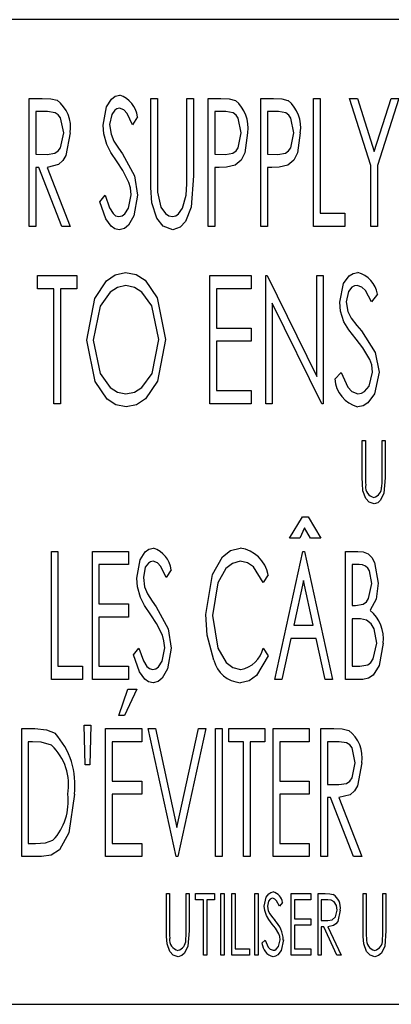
# Model space of a CAD drawing. Extents: x 10 to 130, y 5 to 85.
# Tile 36 of 51: x 67.884 to 68.261, y 43.205 to 44.205. Entities that reach past the tile are written whole.
import ezdxf

# ---------------------------------------------------------------- set-up
doc = ezdxf.new("R2010")
doc.units = 0
doc.layers.add('BODY', color=3, linetype='CONTINUOUS')

msp = doc.modelspace()

# ---------------------------------------------------------------- linework, layer by layer
at = {"layer": 'BODY', "linetype": 'CONTINUOUS'}
for p, q in [((70.0235, 44.2047), (67.2735, 44.2047)), ((67.8935, 44.1247), (67.9068, 44.1247)), ((67.8935, 43.9946), (67.8935, 44.1247)), ((68.0168, 44.1247), (68.0235, 44.1247)), ((68.0168, 44.0461), (68.0168, 44.1247)), ((68.0235, 44.1247), (68.0235, 44.0468)), ((68.0535, 44.1247), (68.0601, 44.1247)), ((68.0535, 44.0468), (68.0535, 44.1247)), ((68.0601, 44.1247), (68.0601, 44.0461)), ((68.0751, 44.1247), (68.0879, 44.1247)), ((68.0751, 43.9946), (68.0751, 44.1247)), ((68.1285, 44.1247), (68.1412, 44.1247)), ((68.1285, 43.9946), (68.1285, 44.1247)), ((68.1818, 44.1247), (68.1885, 44.1247)), ((68.1818, 43.9946), (68.1818, 44.1247)), ((68.1885, 44.1247), (68.1885, 44.008)), ((68.2185, 44.1247), (68.2264, 44.1247)), ((68.2401, 44.0564), (68.2185, 44.1247)), ((68.2264, 44.1247), (68.2435, 44.0708)), ((68.2435, 44.0708), (68.2606, 44.1247)), ((68.2685, 44.1247), (68.2468, 44.0564)), ((68.2606, 44.1247), (68.2685, 44.1247)), ((67.9001, 44.1113), (67.9001, 44.068)), ((67.912, 44.1113), (67.9001, 44.1113)), ((68.0818, 44.1113), (68.0818, 44.068)), ((68.093, 44.1113), (68.0818, 44.1113)), ((68.1351, 44.1113), (68.1351, 44.068)), ((68.1463, 44.1113), (68.1351, 44.1113)), ((68.0035, 44.106), (67.9982, 44.098)), ((67.9001, 44.068), (67.9117, 44.0678)), ((68.0818, 44.068), (68.0925, 44.0677)), ((68.1351, 44.068), (68.1458, 44.0677)), ((67.9001, 44.0547), (67.9001, 43.9946)), ((67.9034, 44.0547), (67.9001, 44.0547)), ((67.9267, 43.9946), (67.9034, 44.0547)), ((67.9118, 44.0547), (67.9351, 43.9946)), ((68.0818, 44.0547), (68.0818, 43.9946)), ((68.0863, 44.0547), (68.0818, 44.0547)), ((68.1351, 44.0547), (68.1351, 43.9946)), ((68.1397, 44.0547), (68.1351, 44.0547)), ((68.2401, 43.9946), (68.2401, 44.0564)), ((68.2468, 44.0564), (68.2468, 43.9946)), ((67.9651, 44.0197), (67.9706, 44.0263)), ((68.1885, 44.008), (68.2135, 44.008)), ((68.2135, 44.008), (68.2135, 43.9946)), ((67.9001, 43.9946), (67.8935, 43.9946)), ((67.9351, 43.9946), (67.9267, 43.9946)), ((68.0818, 43.9946), (68.0751, 43.9946)), ((68.1351, 43.9946), (68.1285, 43.9946)), ((68.2135, 43.9946), (68.1818, 43.9946)), ((68.2468, 43.9946), (68.2401, 43.9946)), ((67.9018, 43.9447), (67.9418, 43.9447)), ((67.9018, 43.9313), (67.9018, 43.9447)), ((67.9418, 43.9447), (67.9418, 43.9313)), ((68.0768, 43.9447), (68.1185, 43.9447)), ((68.0768, 43.8146), (68.0768, 43.9447)), ((68.1185, 43.9447), (68.1185, 43.9313)), ((68.1335, 43.9447), (68.1349, 43.9447)), ((68.1335, 43.8146), (68.1335, 43.9447)), ((68.1349, 43.9447), (68.1851, 43.8422)), ((68.1851, 43.9447), (68.1918, 43.9447)), ((68.1851, 43.8422), (68.1851, 43.9447)), ((68.1918, 43.9447), (68.1918, 43.8146)), ((67.9185, 43.9313), (67.9018, 43.9313)), ((67.9185, 43.8146), (67.9185, 43.9313)), ((67.9251, 43.9313), (67.9251, 43.8146)), ((67.9418, 43.9313), (67.9251, 43.9313)), ((68.0835, 43.9313), (68.0835, 43.8913)), ((68.1185, 43.9313), (68.0835, 43.9313)), ((68.2468, 43.926), (68.2406, 43.918)), ((68.1401, 43.9169), (68.1401, 43.8146)), ((68.1903, 43.8146), (68.1401, 43.9169)), ((68.0835, 43.8913), (68.1185, 43.8913)), ((68.1185, 43.8913), (68.1185, 43.878)), ((68.0835, 43.878), (68.0835, 43.828)), ((68.1185, 43.878), (68.0835, 43.878)), ((68.2035, 43.8397), (68.21, 43.8463)), ((68.0835, 43.828), (68.1185, 43.828)), ((68.1185, 43.828), (68.1185, 43.8146)), ((67.9251, 43.8146), (67.9185, 43.8146)), ((68.1185, 43.8146), (68.0768, 43.8146)), ((68.1401, 43.8146), (68.1335, 43.8146)), ((68.1918, 43.8146), (68.1903, 43.8146)), ((68.2314, 43.7772), (68.2346, 43.7772)), ((68.2314, 43.7394), (68.2314, 43.7772)), ((68.2346, 43.7772), (68.2346, 43.7397)), ((68.2514, 43.7772), (68.2546, 43.7772)), ((68.2514, 43.7397), (68.2514, 43.7772)), ((68.2546, 43.7772), (68.2546, 43.7394)), ((68.1576, 43.678), (68.1706, 43.6997)), ((68.1706, 43.6997), (68.1764, 43.6997)), ((68.1764, 43.6997), (68.1893, 43.678)), ((68.1726, 43.6886), (68.1681, 43.678)), ((68.1789, 43.678), (68.1726, 43.6886)), ((68.1681, 43.678), (68.1576, 43.678)), ((68.1893, 43.678), (68.1789, 43.678)), ((67.916, 43.6647), (67.9226, 43.6647)), ((67.916, 43.5346), (67.916, 43.6647)), ((67.9226, 43.6647), (67.9226, 43.548)), ((67.9576, 43.6647), (67.9943, 43.6647)), ((67.9576, 43.5346), (67.9576, 43.6647)), ((67.9943, 43.6647), (67.9943, 43.6513)), ((68.1426, 43.5346), (68.171, 43.6647)), ((68.171, 43.6647), (68.1726, 43.6647)), ((68.1726, 43.6647), (68.201, 43.5346)), ((68.2143, 43.6647), (68.227, 43.6647)), ((68.2143, 43.5346), (68.2143, 43.6647)), ((67.9643, 43.6513), (67.9643, 43.6113)), ((67.9943, 43.6513), (67.9643, 43.6513)), ((68.221, 43.6513), (68.221, 43.6097)), ((68.2283, 43.6513), (68.221, 43.6513)), ((68.0376, 43.646), (68.0324, 43.638)), ((68.136, 43.6408), (68.1309, 43.633)), ((68.1718, 43.635), (68.1619, 43.5897)), ((68.1817, 43.5897), (68.1718, 43.635)), ((67.9643, 43.6113), (67.9943, 43.6113)), ((67.9943, 43.6113), (67.9943, 43.598)), ((68.221, 43.6097), (68.2246, 43.6097)), ((67.9643, 43.598), (67.9643, 43.548)), ((67.9943, 43.598), (67.9643, 43.598)), ((68.221, 43.5963), (68.221, 43.548)), ((68.2245, 43.5963), (68.221, 43.5963)), ((68.1619, 43.5897), (68.1817, 43.5897)), ((68.159, 43.5763), (68.1499, 43.5346)), ((68.1846, 43.5763), (68.159, 43.5763)), ((68.1937, 43.5346), (68.1846, 43.5763)), ((67.9993, 43.5597), (68.0048, 43.5663)), ((68.1309, 43.5663), (68.136, 43.5586)), ((67.9226, 43.548), (67.9476, 43.548)), ((67.9476, 43.548), (67.9476, 43.5346)), ((67.9643, 43.548), (67.9943, 43.548)), ((67.9943, 43.548), (67.9943, 43.5346)), ((68.221, 43.548), (68.2288, 43.548)), ((67.9476, 43.5346), (67.916, 43.5346)), ((67.9943, 43.5346), (67.9576, 43.5346)), ((68.1499, 43.5346), (68.1426, 43.5346)), ((68.201, 43.5346), (68.1937, 43.5346)), ((68.2319, 43.5346), (68.2143, 43.5346)), ((67.9843, 43.498), (67.9935, 43.5246)), ((68.0026, 43.5246), (67.9901, 43.498)), ((67.9935, 43.5246), (68.0026, 43.5246)), ((67.9901, 43.498), (67.9843, 43.498)), ((67.886, 43.4847), (67.8991, 43.4847)), ((67.886, 43.3546), (67.886, 43.4847)), ((67.9493, 43.488), (67.956, 43.488)), ((67.9503, 43.448), (67.9493, 43.488)), ((67.956, 43.488), (67.9549, 43.448)), ((67.971, 43.4847), (68.0076, 43.4847)), ((67.971, 43.3546), (67.971, 43.4847)), ((68.0076, 43.4847), (68.0076, 43.4713)), ((68.0143, 43.4847), (68.0216, 43.4847)), ((68.0426, 43.3546), (68.0143, 43.4847)), ((68.0216, 43.4847), (68.0434, 43.3843)), ((68.0434, 43.3843), (68.0653, 43.4847)), ((68.0726, 43.4847), (68.0443, 43.3546)), ((68.0653, 43.4847), (68.0726, 43.4847)), ((68.0826, 43.4847), (68.0893, 43.4847)), ((68.0826, 43.3546), (68.0826, 43.4847)), ((68.0893, 43.4847), (68.0893, 43.3546)), ((68.096, 43.4847), (68.1326, 43.4847)), ((68.096, 43.4713), (68.096, 43.4847)), ((68.1326, 43.4847), (68.1326, 43.4713)), ((68.141, 43.4847), (68.1776, 43.4847)), ((68.141, 43.3546), (68.141, 43.4847)), ((68.1776, 43.4847), (68.1776, 43.4713)), ((68.1893, 43.4847), (68.2026, 43.4847)), ((68.1893, 43.3546), (68.1893, 43.4847)), ((67.897, 43.4713), (67.8926, 43.4713)), ((67.8926, 43.4713), (67.8926, 43.368)), ((67.9776, 43.4713), (67.9776, 43.4313)), ((68.0076, 43.4713), (67.9776, 43.4713)), ((68.111, 43.4713), (68.096, 43.4713)), ((68.111, 43.3546), (68.111, 43.4713)), ((68.1176, 43.4713), (68.1176, 43.3546)), ((68.1326, 43.4713), (68.1176, 43.4713)), ((68.1476, 43.4713), (68.1476, 43.4313)), ((68.1776, 43.4713), (68.1476, 43.4713)), ((68.196, 43.4713), (68.196, 43.428)), ((68.2078, 43.4713), (68.196, 43.4713)), ((67.9549, 43.448), (67.9503, 43.448)), ((67.9776, 43.4313), (68.0076, 43.4313)), ((68.0076, 43.4313), (68.0076, 43.418)), ((68.1476, 43.4313), (68.1776, 43.4313)), ((68.1776, 43.4313), (68.1776, 43.418)), ((68.196, 43.428), (68.2075, 43.4278)), ((67.9776, 43.418), (67.9776, 43.368)), ((68.0076, 43.418), (67.9776, 43.418)), ((68.1476, 43.418), (68.1476, 43.368)), ((68.1776, 43.418), (68.1476, 43.418)), ((68.196, 43.4146), (68.196, 43.3546)), ((68.1992, 43.4146), (68.196, 43.4146)), ((68.2225, 43.3546), (68.1992, 43.4146)), ((68.2077, 43.4146), (68.231, 43.3546)), ((67.8926, 43.368), (67.8998, 43.368)), ((67.9776, 43.368), (68.0076, 43.368)), ((68.0076, 43.368), (68.0076, 43.3546)), ((68.1476, 43.368), (68.1776, 43.368)), ((68.1776, 43.368), (68.1776, 43.3546)), ((67.9061, 43.3546), (67.886, 43.3546)), ((68.0076, 43.3546), (67.971, 43.3546)), ((68.0443, 43.3546), (68.0426, 43.3546)), ((68.0893, 43.3546), (68.0826, 43.3546)), ((68.1176, 43.3546), (68.111, 43.3546)), ((68.1776, 43.3546), (68.141, 43.3546)), ((68.196, 43.3546), (68.1893, 43.3546)), ((68.231, 43.3546), (68.2225, 43.3546)), ((68.0327, 43.3172), (68.0359, 43.3172)), ((68.0327, 43.2794), (68.0327, 43.3172)), ((68.0359, 43.3172), (68.0359, 43.2797)), ((68.0527, 43.3172), (68.0559, 43.3172)), ((68.0527, 43.2797), (68.0527, 43.3172)), ((68.0559, 43.3172), (68.0559, 43.2794)), ((68.0623, 43.3172), (68.0816, 43.3172)), ((68.0623, 43.3107), (68.0623, 43.3172)), ((68.0703, 43.3107), (68.0623, 43.3107)), ((68.0703, 43.2547), (68.0703, 43.3107)), ((68.0736, 43.3107), (68.0736, 43.2547)), ((68.0816, 43.3107), (68.0736, 43.3107)), ((68.0816, 43.3172), (68.0816, 43.3107)), ((68.088, 43.3172), (68.0912, 43.3172)), ((68.088, 43.2547), (68.088, 43.3172)), ((68.0912, 43.3172), (68.0912, 43.2547)), ((68.0992, 43.3172), (68.1024, 43.3172)), ((68.0992, 43.2547), (68.0992, 43.3172)), ((68.1024, 43.3172), (68.1024, 43.2611)), ((68.1224, 43.3172), (68.1256, 43.3172)), ((68.1224, 43.2547), (68.1224, 43.3172)), ((68.1256, 43.3172), (68.1256, 43.2547)), ((68.1593, 43.3172), (68.1793, 43.3172)), ((68.1593, 43.2547), (68.1593, 43.3172)), ((68.1625, 43.3107), (68.1625, 43.2915)), ((68.1793, 43.3107), (68.1625, 43.3107)), ((68.1793, 43.3172), (68.1793, 43.3107)), ((68.1865, 43.3172), (68.1937, 43.3172)), ((68.1865, 43.2547), (68.1865, 43.3172)), ((68.1897, 43.3107), (68.1897, 43.2899)), ((68.1964, 43.3107), (68.1897, 43.3107)), ((68.2322, 43.3172), (68.2354, 43.3172)), ((68.2322, 43.2794), (68.2322, 43.3172)), ((68.2354, 43.3172), (68.2354, 43.2797)), ((68.2522, 43.3172), (68.2554, 43.3172)), ((68.2522, 43.2797), (68.2522, 43.3172)), ((68.2554, 43.3172), (68.2554, 43.2794)), ((68.1505, 43.3082), (68.1475, 43.3043)), ((68.1625, 43.2915), (68.1793, 43.2915)), ((68.1793, 43.2915), (68.1793, 43.2851)), ((68.1625, 43.2851), (68.1625, 43.2611)), ((68.1793, 43.2851), (68.1625, 43.2851)), ((68.1897, 43.2899), (68.1963, 43.2898)), ((68.1897, 43.2835), (68.1897, 43.2547)), ((68.1924, 43.2835), (68.1897, 43.2835)), ((68.2057, 43.2547), (68.1924, 43.2835)), ((68.1964, 43.2835), (68.2098, 43.2547)), ((68.1024, 43.2611), (68.1168, 43.2611)), ((68.1168, 43.2611), (68.1168, 43.2547)), ((68.1296, 43.2667), (68.1328, 43.2699)), ((68.1625, 43.2611), (68.1793, 43.2611)), ((68.1793, 43.2611), (68.1793, 43.2547)), ((68.0736, 43.2547), (68.0703, 43.2547)), ((68.0912, 43.2547), (68.088, 43.2547)), ((68.1168, 43.2547), (68.0992, 43.2547)), ((68.1256, 43.2547), (68.1224, 43.2547)), ((68.1793, 43.2547), (68.1593, 43.2547)), ((68.1897, 43.2547), (68.1865, 43.2547)), ((68.2098, 43.2547), (68.2057, 43.2547)), ((67.2735, 43.2047), (70.0235, 43.2047))]:
    msp.add_line(p, q, dxfattribs=at)
at = {"layer": 'BODY', "linetype": 'CONTINUOUS', "flags": 128}
for points in [[(67.9068, 44.1247), (67.9153, 44.1243), (67.9218, 44.1229)], [(67.9685, 44.0976), (67.9718, 44.1162), (67.9769, 44.1241), (67.9807, 44.1269), (67.9853, 44.128)], [(68.0879, 44.1247), (68.0963, 44.1242), (68.1027, 44.1227)], [(68.1412, 44.1247), (68.1496, 44.1242), (68.156, 44.1227)], [(67.9285, 44.0899), (67.9252, 44.105), (67.9229, 44.1081), (67.9197, 44.1102), (67.912, 44.1113)], [(67.985, 44.1147), (67.9824, 44.1142), (67.9802, 44.1128), (67.9772, 44.1085), (67.9751, 44.0982)], [(67.9982, 44.098), (67.9928, 44.1093), (67.9896, 44.113), (67.985, 44.1147)], [(68.1085, 44.0897), (68.1055, 44.1046), (68.1035, 44.1078), (68.1005, 44.1101), (68.093, 44.1113)], [(68.1618, 44.0897), (68.1589, 44.1046), (68.1568, 44.1078), (68.1538, 44.1101), (68.1463, 44.1113)], [(67.9721, 44.0779), (67.9691, 44.0888), (67.9685, 44.0976)], [(67.9751, 44.0982), (67.9765, 44.0885), (67.9794, 44.0814)], [(67.9117, 44.0678), (67.9195, 44.069), (67.9228, 44.0713), (67.9251, 44.0745), (67.9285, 44.0899)], [(67.9351, 44.0899), (67.9308, 44.0666), (67.9277, 44.0615), (67.9233, 44.0575), (67.9118, 44.0547)], [(67.9794, 44.0814), (67.9842, 44.0741), (67.9882, 44.0685)], [(68.0925, 44.0677), (68.1002, 44.069), (68.1033, 44.0713), (68.1054, 44.0745), (68.1085, 44.0897)], [(68.1151, 44.0898), (68.1122, 44.0694), (68.1085, 44.0621), (68.1025, 44.0568)], [(68.1458, 44.0677), (68.1535, 44.069), (68.1566, 44.0713), (68.1588, 44.0745), (68.1618, 44.0897)], [(68.1685, 44.0898), (68.1655, 44.0694), (68.1619, 44.0621), (68.1558, 44.0568)], [(67.9827, 44.0602), (67.9764, 44.0698), (67.9721, 44.0779)], [(67.9945, 44.0394), (67.9885, 44.0514), (67.9827, 44.0602)], [(67.9882, 44.0685), (68.0002, 44.0461), (68.0035, 44.0265)], [(68.1025, 44.0568), (68.0935, 44.0549), (68.0863, 44.0547)], [(68.1558, 44.0568), (68.1469, 44.0549), (68.1397, 44.0547)], [(68.018, 44.0187), (68.0169, 44.0341), (68.0168, 44.0461)], [(68.0235, 44.0468), (68.0235, 44.0371), (68.0237, 44.0295)], [(68.0601, 44.0461), (68.0577, 44.0144), (68.0519, 43.9997), (68.0466, 43.9938), (68.0391, 43.9913)], [(68.0528, 44.0266), (68.0534, 44.0379), (68.0535, 44.0468)], [(67.9968, 44.0267), (67.9961, 44.0339), (67.9945, 44.0394)], [(67.9706, 44.0263), (67.9751, 44.0136), (67.9787, 44.0078), (67.9812, 44.0056), (67.9845, 44.0047)], [(67.9845, 44.0047), (67.9878, 44.0054), (67.9906, 44.0075), (67.9943, 44.0132), (67.9968, 44.0267)], [(68.0035, 44.0265), (67.9997, 44.0053), (67.9943, 43.996), (67.9901, 43.9926), (67.9849, 43.9913)], [(68.0237, 44.0295), (68.0271, 44.0141), (68.0317, 44.0078), (68.035, 44.0056), (68.0388, 44.0047)], [(68.0388, 44.0047), (68.0422, 44.0054), (68.045, 44.0074), (68.0491, 44.0131), (68.0528, 44.0266)], [(67.9849, 43.9913), (67.9804, 43.9923), (67.9767, 43.9949), (67.9713, 44.0024), (67.9651, 44.0197)], [(68.0391, 43.9913), (68.0294, 43.9948), (68.0229, 44.003), (68.018, 44.0187)], [(67.9518, 43.8791), (67.96, 43.9214), (67.972, 43.9394), (67.9808, 43.9456), (67.9913, 43.948)], [(67.9913, 43.948), (68.0019, 43.9459), (68.011, 43.94), (68.0234, 43.9222), (68.0318, 43.8797)], [(68.2085, 43.9176), (68.2123, 43.9366), (68.218, 43.9444), (68.2221, 43.947), (68.2269, 43.948)], [(67.9916, 43.9346), (67.9831, 43.9328), (67.9757, 43.9278), (67.9655, 43.9136), (67.9585, 43.8791)], [(68.0251, 43.8797), (68.018, 43.914), (68.0076, 43.928), (68.0002, 43.9328), (67.9916, 43.9346)], [(68.2261, 43.9346), (68.2234, 43.9342), (68.2209, 43.933), (68.2175, 43.9287), (68.2151, 43.9182)], [(68.2406, 43.918), (68.2345, 43.9295), (68.2309, 43.9331), (68.2261, 43.9346)], [(68.2127, 43.8979), (68.2093, 43.9087), (68.2085, 43.9176)], [(68.2151, 43.9182), (68.2167, 43.9084), (68.2202, 43.9014)], [(68.2202, 43.9014), (68.2258, 43.8941), (68.2305, 43.8885)], [(68.2253, 43.8802), (68.2178, 43.8898), (68.2127, 43.8979)], [(68.2391, 43.8594), (68.232, 43.8715), (68.2253, 43.8802)], [(68.2305, 43.8885), (68.2445, 43.8665), (68.2485, 43.8465)], [(67.9919, 43.8113), (67.9814, 43.8135), (67.9725, 43.8194), (67.9603, 43.8371), (67.9518, 43.8791)], [(67.9585, 43.8791), (67.9656, 43.8452), (67.9758, 43.8311), (67.9831, 43.8263), (67.9916, 43.8247)], [(67.9916, 43.8247), (68.0003, 43.8264), (68.0077, 43.8311), (68.0181, 43.8453), (68.0251, 43.8797)], [(68.0318, 43.8797), (68.0235, 43.8375), (68.0114, 43.8196), (68.0025, 43.8135), (67.9919, 43.8113)], [(68.2418, 43.8467), (68.2409, 43.854), (68.2391, 43.8594)], [(68.21, 43.8463), (68.2167, 43.8316), (68.2209, 43.8269), (68.2268, 43.8247)], [(68.2485, 43.8465), (68.2436, 43.8245), (68.237, 43.8154), (68.2322, 43.8124), (68.2267, 43.8113)], [(68.2268, 43.8247), (68.2304, 43.8253), (68.2336, 43.827), (68.2384, 43.8325), (68.2418, 43.8467)], [(68.232, 43.7262), (68.2315, 43.7336), (68.2314, 43.7394)], [(68.2346, 43.7397), (68.2346, 43.735), (68.2348, 43.7314)], [(68.2546, 43.7394), (68.2533, 43.7238), (68.25, 43.7167), (68.2471, 43.7141), (68.2434, 43.713)], [(68.2511, 43.73), (68.2514, 43.7354), (68.2514, 43.7397)], [(68.2434, 43.713), (68.2384, 43.7146), (68.2348, 43.7184), (68.232, 43.7262)], [(68.0026, 43.6376), (68.006, 43.6562), (68.0111, 43.6641), (68.0149, 43.6669), (68.0195, 43.668)], [(68.0726, 43.6004), (68.0793, 43.6411), (68.0896, 43.659), (68.0976, 43.6655), (68.1076, 43.668)], [(68.227, 43.6647), (68.2324, 43.6641), (68.2373, 43.6621), (68.2411, 43.6583), (68.2438, 43.6535), (68.2476, 43.6324)], [(68.0192, 43.6547), (68.0166, 43.6542), (68.0144, 43.6528), (68.0113, 43.6485), (68.0093, 43.6382)], [(68.0324, 43.638), (68.027, 43.6493), (68.0238, 43.653), (68.0192, 43.6547)], [(68.1076, 43.6547), (68.0996, 43.6525), (68.0931, 43.6472), (68.0847, 43.6326), (68.0793, 43.5995)], [(68.1309, 43.633), (68.1209, 43.6489), (68.1149, 43.6531), (68.1076, 43.6547)], [(68.241, 43.6322), (68.2386, 43.6449), (68.2369, 43.6476), (68.2345, 43.6498), (68.2315, 43.651), (68.2283, 43.6513)], [(68.0063, 43.6179), (68.0033, 43.6288), (68.0026, 43.6376)], [(68.0093, 43.6382), (68.0106, 43.6285), (68.0136, 43.6214)], [(68.2246, 43.6097), (68.2324, 43.611), (68.2355, 43.6134), (68.2378, 43.6167), (68.241, 43.6322)], [(68.2476, 43.6324), (68.2455, 43.6161), (68.2394, 43.6048)], [(68.0136, 43.6214), (68.0184, 43.6141), (68.0223, 43.6085)], [(68.0169, 43.6002), (68.0105, 43.6098), (68.0063, 43.6179)], [(68.0287, 43.5794), (68.0227, 43.5914), (68.0169, 43.6002)], [(68.0223, 43.6085), (68.0344, 43.5861), (68.0376, 43.5665)], [(68.0809, 43.5541), (68.074, 43.5796), (68.0726, 43.6004)], [(68.0793, 43.5995), (68.0848, 43.5663), (68.0932, 43.5518), (68.0999, 43.5466), (68.108, 43.5447)], [(68.2358, 43.5948), (68.2295, 43.5961), (68.2245, 43.5963)], [(68.246, 43.5716), (68.2433, 43.5861), (68.2403, 43.5911), (68.2358, 43.5948)], [(68.031, 43.5667), (68.0302, 43.5739), (68.0287, 43.5794)], [(68.2288, 43.548), (68.2369, 43.5494), (68.2402, 43.5519), (68.2425, 43.5554), (68.246, 43.5716)], [(68.2526, 43.5716), (68.2486, 43.5488), (68.2424, 43.539), (68.2376, 43.5358), (68.2319, 43.5346)], [(68.0048, 43.5663), (68.0093, 43.5536), (68.0129, 43.5478), (68.0154, 43.5456), (68.0186, 43.5447)], [(68.0186, 43.5447), (68.022, 43.5454), (68.0247, 43.5475), (68.0285, 43.5532), (68.031, 43.5667)], [(68.0376, 43.5665), (68.0339, 43.5453), (68.0284, 43.536), (68.0243, 43.5326), (68.0191, 43.5313)], [(68.0191, 43.5313), (68.0146, 43.5323), (68.0108, 43.5349), (68.0055, 43.5424), (67.9993, 43.5597)], [(68.136, 43.5586), (68.1241, 43.5386), (68.1166, 43.5333), (68.1077, 43.5313)], [(67.8991, 43.4847), (67.911, 43.4835), (67.9197, 43.48)], [(68.2026, 43.4847), (68.2111, 43.4843), (68.2176, 43.4829)], [(67.9162, 43.4677), (67.9057, 43.4708), (67.897, 43.4713)], [(68.2243, 43.4499), (68.221, 43.465), (68.2187, 43.4681), (68.2155, 43.4702), (68.2078, 43.4713)], [(68.2075, 43.4278), (68.2154, 43.429), (68.2186, 43.4313), (68.221, 43.4345), (68.2243, 43.4499)], [(68.231, 43.4499), (68.2266, 43.4266), (68.2235, 43.4215), (68.2191, 43.4175), (68.2077, 43.4146)], [(67.9393, 43.418), (67.9337, 43.3788), (67.9243, 43.3614), (67.9159, 43.3562), (67.9061, 43.3546)], [(67.8998, 43.368), (67.91, 43.3687), (67.9176, 43.3713)], [(68.132, 43.3042), (68.1339, 43.3133), (68.1366, 43.317), (68.1386, 43.3183), (68.1409, 43.3188)], [(68.1405, 43.3123), (68.1392, 43.3121), (68.138, 43.3115), (68.1364, 43.3095), (68.1353, 43.3044)], [(68.1475, 43.3043), (68.1445, 43.3099), (68.1428, 43.3116), (68.1405, 43.3123)], [(68.1937, 43.3172), (68.1983, 43.317), (68.2018, 43.3163)], [(68.2058, 43.3004), (68.2051, 43.3049), (68.203, 43.3088), (68.1999, 43.3104), (68.1964, 43.3107)], [(68.1341, 43.2947), (68.1324, 43.2999), (68.132, 43.3042)], [(68.1353, 43.3044), (68.136, 43.2997), (68.1377, 43.2964)], [(68.1963, 43.2898), (68.2008, 43.2904), (68.2041, 43.2935), (68.2058, 43.3004)], [(68.209, 43.3004), (68.2064, 43.2889), (68.2046, 43.2865), (68.2022, 43.2847), (68.1964, 43.2835)], [(68.1401, 43.2862), (68.1365, 43.2908), (68.1341, 43.2947)], [(68.1377, 43.2964), (68.1404, 43.2928), (68.1426, 43.2901)], [(68.1468, 43.2762), (68.1433, 43.282), (68.1401, 43.2862)], [(68.0333, 43.2662), (68.0328, 43.2736), (68.0327, 43.2794)], [(68.0359, 43.2797), (68.0359, 43.275), (68.036, 43.2714)], [(68.0559, 43.2794), (68.0545, 43.2638), (68.0512, 43.2567), (68.0484, 43.2541), (68.0447, 43.253)], [(68.0523, 43.27), (68.0527, 43.2754), (68.0527, 43.2797)], [(68.1409, 43.2595), (68.1426, 43.2598), (68.1441, 43.2606), (68.1464, 43.2632), (68.1481, 43.27)], [(68.1481, 43.27), (68.1477, 43.2736), (68.1468, 43.2762)], [(68.2328, 43.2662), (68.2323, 43.2736), (68.2322, 43.2794)], [(68.2354, 43.2797), (68.2354, 43.275), (68.2356, 43.2714)], [(68.2554, 43.2794), (68.2541, 43.2638), (68.2508, 43.2567), (68.2479, 43.2541), (68.2442, 43.253)], [(68.2519, 43.27), (68.2522, 43.2754), (68.2522, 43.2797)], [(68.0447, 43.253), (68.0397, 43.2546), (68.0361, 43.2584), (68.0333, 43.2662)], [(68.1328, 43.2699), (68.136, 43.2628), (68.138, 43.2605), (68.1409, 43.2595)], [(68.1513, 43.27), (68.149, 43.2594), (68.1458, 43.255), (68.1435, 43.2536), (68.1408, 43.253)], [(68.2442, 43.253), (68.2392, 43.2546), (68.2356, 43.2584), (68.2328, 43.2662)]]:
    msp.add_lwpolyline(points, dxfattribs=at)
at = {"layer": 'BODY', "linetype": 'CONTINUOUS'}
for centre, radius, start, end in [((67.9003, 44.095), 0.0352, 351.6937, 52.3917), ((67.977, 44.1026), 0.0267, 7.2846, 71.8302), ((68.0792, 44.095), 0.0363, 351.717, 49.7135), ((68.1326, 44.095), 0.0363, 351.7164, 49.7131), ((68.2197, 43.9215), 0.0274, 9.4005, 74.9089), ((68.2351, 43.8419), 0.0317, 183.8825, 254.592), ((68.2457, 43.7301), 0.011, 173.4936, 257.0459), ((68.2407, 43.7295), 0.0103, 283.8327, 2.7302), ((68.0111, 43.6426), 0.0267, 7.2834, 71.8313), ((68.103, 43.6348), 0.0335, 10.3605, 82.0579), ((68.2155, 43.576), 0.0374, 353.1137, 50.225), ((68.1034, 43.5724), 0.0281, 279.436, 347.5467), ((68.1103, 43.5616), 0.0304, 194.3791, 265.054), ((68.1961, 43.455), 0.0352, 351.6938, 52.3916), ((67.8616, 43.4275), 0.0783, 353.0371, 42.0466), ((67.8777, 43.4274), 0.0558, 350.3639, 46.2715), ((67.8754, 43.4106), 0.0577, 317.028, 7.3905), ((68.1375, 43.306), 0.0132, 9.4025, 74.906), ((68.193, 43.3027), 0.0162, 351.8209, 57.0002), ((68.1206, 43.2687), 0.0307, 2.2976, 44.1935), ((68.0469, 43.2701), 0.011, 173.4939, 257.0437), ((68.2465, 43.2701), 0.011, 173.4936, 257.0459), ((68.042, 43.2695), 0.0103, 283.8382, 2.7226), ((68.1448, 43.2677), 0.0152, 183.8856, 254.5884), ((68.2415, 43.2695), 0.0104, 283.8407, 2.7221)]:
    msp.add_arc(centre, radius, start, end, dxfattribs=at)

doc.saveas('drawing.dxf')
